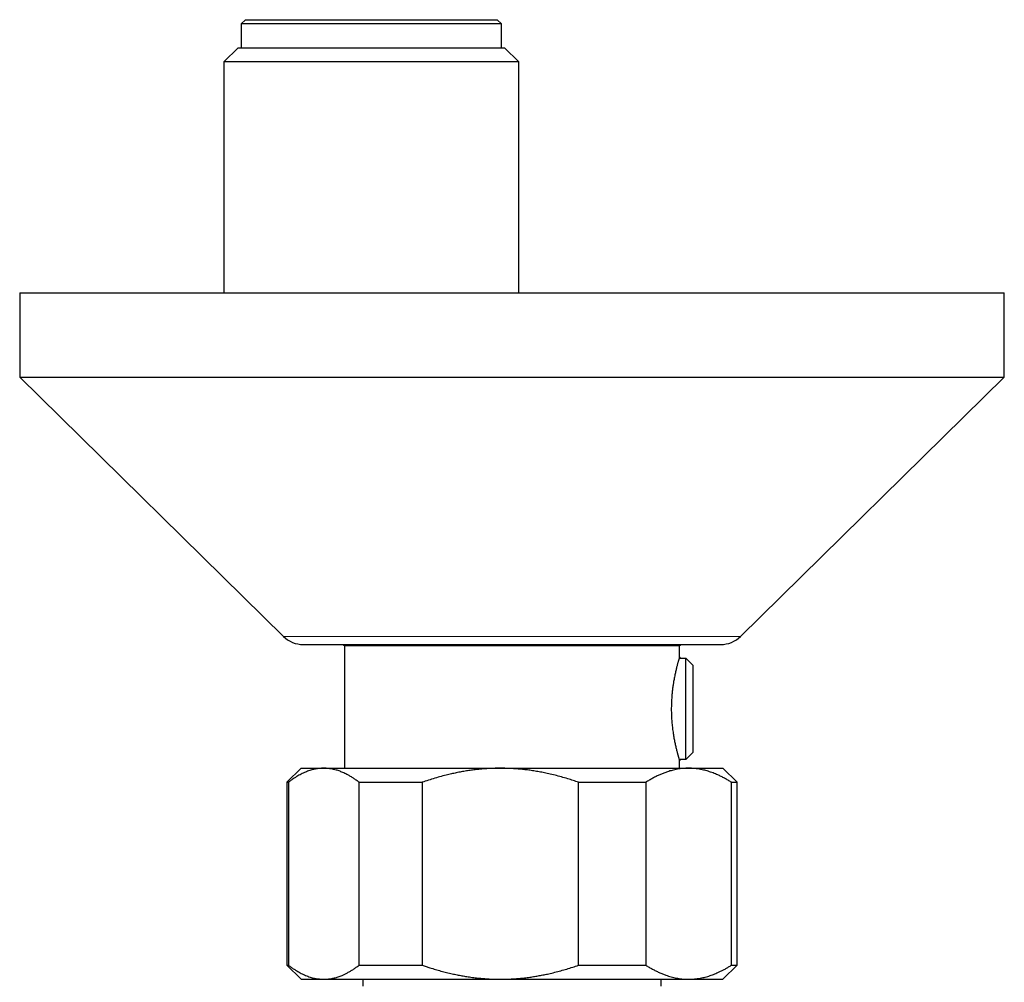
# Model space of a CAD drawing. Header units: millimetres. Extents: x 8 to 869, y 12 to 463.
# Tile 18 of 51: x 339 to 409, y 227 to 295. Entities that reach past the tile are written whole.
import ezdxf

# ---------------------------------------------------------------- set-up
doc = ezdxf.new("R2010")
doc.units = ezdxf.units.MM

msp = doc.modelspace()

# ---------------------------------------------------------------- linework, layer by layer
at = {"color": 7, "linetype": 'Continuous', "lineweight": 30}
for p, q in [((355.05, 295.137), (354.75, 294.837)), ((354.75, 294.837), (354.75, 293.137)), ((373.25, 294.837), (354.75, 294.837)), ((355.05, 295.137), (372.95, 295.137)), ((373.25, 294.837), (372.95, 295.137)), ((373.25, 293.137), (373.25, 294.837)), ((354.522, 293.137), (353.522, 292.137)), ((354.522, 293.137), (373.477, 293.137)), ((374.477, 292.137), (373.477, 293.137)), ((353.522, 292.137), (353.522, 275.714)), ((374.477, 292.137), (353.522, 292.137)), ((374.477, 275.714), (374.477, 292.137)), ((339, 275.714), (339, 269.714)), ((339, 275.714), (409, 275.714)), ((409, 269.714), (409, 275.714)), ((339, 269.714), (357.748, 251.287)), ((339, 269.714), (409, 269.714)), ((390.252, 251.287), (409, 269.714)), ((359.15, 250.714), (388.85, 250.714)), ((361.967, 250.714), (362.1, 250.637)), ((362.1, 250.637), (362.1, 241.917)), ((362.1, 250.637), (385.9, 250.637)), ((385.9, 250.637), (386.033, 250.714)), ((385.9, 249.787), (385.9, 250.637)), ((385.966, 249.787), (385.9, 249.787)), ((385.966, 249.787), (385.966, 249.745)), ((385.966, 249.745), (386.366, 249.745)), ((386.366, 242.529), (386.366, 249.745)), ((386.366, 249.745), (386.866, 249.239)), ((386.866, 249.239), (386.866, 243.035)), ((386.866, 243.035), (386.366, 242.529)), ((385.9, 241.917), (385.9, 242.488)), ((385.9, 242.487), (385.966, 242.487)), ((386.366, 242.529), (385.966, 242.529)), ((385.966, 242.529), (385.966, 242.487)), ((359, 241.917), (358, 240.917)), ((359, 241.917), (360.616, 241.917)), ((360.616, 241.917), (373.174, 241.917)), ((373.174, 241.917), (386.558, 241.917)), ((386.558, 241.917), (389, 241.917)), ((390, 240.917), (389, 241.917)), ((358, 240.917), (358, 227.917)), ((358, 240.917), (358.102, 240.917)), ((358.102, 240.917), (358.102, 227.917)), ((363.13, 240.917), (367.614, 240.917)), ((363.13, 227.917), (363.13, 240.917)), ((367.614, 240.917), (367.614, 227.917)), ((378.733, 227.917), (378.733, 240.917)), ((378.733, 240.917), (383.512, 240.917)), ((383.512, 240.917), (383.512, 227.917)), ((389.603, 227.917), (389.603, 240.917)), ((389.603, 240.917), (390, 240.917)), ((390, 227.917), (390, 240.917)), ((358, 227.917), (359, 226.917)), ((358, 227.917), (358.102, 227.917)), ((363.13, 227.917), (367.614, 227.917)), ((378.733, 227.917), (383.512, 227.917)), ((389, 226.917), (390, 227.917)), ((389.603, 227.917), (390, 227.917)), ((359, 226.917), (360.616, 226.917)), ((360.616, 226.917), (373.174, 226.917)), ((363.4, 226.917), (363.4, 226.417)), ((373.174, 226.917), (386.558, 226.917)), ((384.6, 226.417), (384.6, 226.917)), ((386.558, 226.917), (389, 226.917))]:
    msp.add_line(p, q, dxfattribs=at)
at = {"color": 252, "linetype": 'Continuous', "lineweight": 0}
msp.add_line((357.748, 251.287), (390.252, 251.287), dxfattribs=at)
at = {"color": 7, "linetype": 'Continuous', "lineweight": 30}
for centre, start, end in [((359.15, 252.714), 225.49578, 270), ((388.85, 252.714), 270, 314.50422)]:
    msp.add_arc(centre, 2, start, end, dxfattribs=at)
for points, knots in [([(385.9, 249.787), (385.9, 249.786), (385.899, 249.784), (385.894, 249.767), (385.886, 249.741), (385.874, 249.703), (385.86, 249.654), (385.842, 249.594), (385.822, 249.526), (385.8, 249.448), (385.776, 249.36), (385.749, 249.261), (385.721, 249.153), (385.691, 249.035), (385.66, 248.909), (385.629, 248.775), (385.597, 248.631), (385.566, 248.479), (385.534, 248.317), (385.506, 248.163), (385.481, 248.019), (385.46, 247.885), (385.44, 247.749), (385.421, 247.607), (385.403, 247.462), (385.387, 247.313), (385.372, 247.161), (385.358, 246.993), (385.346, 246.81), (385.336, 246.612), (385.329, 246.411), (385.326, 246.206), (385.327, 245.999), (385.331, 245.797), (385.339, 245.6), (385.349, 245.41), (385.363, 245.22), (385.38, 245.031), (385.399, 244.844), (385.422, 244.662), (385.446, 244.485), (385.472, 244.314), (385.5, 244.147), (385.529, 243.984), (385.559, 243.826), (385.591, 243.675), (385.622, 243.53), (385.654, 243.392), (385.685, 243.262), (385.716, 243.139), (385.746, 243.025), (385.772, 242.93), (385.793, 242.852), (385.811, 242.788), (385.828, 242.73), (385.843, 242.677), (385.857, 242.63), (385.869, 242.589), (385.879, 242.555), (385.888, 242.525), (385.895, 242.503), (385.899, 242.489), (385.9, 242.488), (385.9, 242.488)], [0, 0, 0, 0, 0.0170806, 0.0341749, 0.0512557, 0.0688458, 0.0864505, 0.104041, 0.1211169, 0.1382058, 0.1552822, 0.1728294, 0.1903901, 0.2079377, 0.2254755, 0.2430264, 0.2605644, 0.278588, 0.2966256, 0.314649, 0.3280504, 0.3414517, 0.3549494, 0.3684471, 0.3822552, 0.3960634, 0.4099823, 0.4239012, 0.4412961, 0.4587051, 0.4760996, 0.4940405, 0.5119974, 0.5299383, 0.5466961, 0.5634668, 0.5802249, 0.5974569, 0.6147025, 0.631935, 0.6489465, 0.6659705, 0.6829824, 0.7004478, 0.7179261, 0.7353917, 0.7531352, 0.770892, 0.7886353, 0.8068859, 0.8251511, 0.8434012, 0.8567427, 0.8700841, 0.8835232, 0.8969623, 0.9107163, 0.9244702, 0.938336, 0.9522018, 0.9693855, 0.986583, 1, 1, 1, 1]), ([(360.616, 241.917), (360.587, 241.917), (360.507, 241.916), (360.377, 241.909), (360.225, 241.894), (360.073, 241.87), (359.921, 241.84), (359.769, 241.802), (359.617, 241.756), (359.465, 241.704), (359.313, 241.643), (359.16, 241.576), (359.007, 241.501), (358.855, 241.42), (358.686, 241.322), (358.502, 241.205), (358.301, 241.068), (358.168, 240.967), (358.102, 240.917)], [0, 0, 0, 0, 0.034083, 0.093384, 0.152699, 0.212015, 0.271317, 0.331075, 0.390848, 0.450621, 0.510381, 0.571402, 0.632436, 0.693471, 0.754495, 0.836325, 0.918167, 1, 1, 1, 1]), ([(363.13, 240.917), (363.064, 240.968), (362.931, 241.068), (362.73, 241.206), (362.527, 241.334), (362.346, 241.438), (362.186, 241.521), (362.048, 241.587), (361.91, 241.647), (361.772, 241.702), (361.634, 241.75), (361.483, 241.796), (361.32, 241.838), (361.145, 241.873), (360.969, 241.899), (360.793, 241.914), (360.675, 241.916), (360.616, 241.917)], [0, 0, 0, 0, 0.082024, 0.16407, 0.246113, 0.328132, 0.383157, 0.438186, 0.49321, 0.547623, 0.602041, 0.656454, 0.725142, 0.793863, 0.862595, 0.931314, 1, 1, 1, 1]), ([(373.174, 241.917), (373.109, 241.917), (372.926, 241.916), (372.623, 241.909), (372.267, 241.891), (371.911, 241.866), (371.555, 241.831), (371.199, 241.789), (370.843, 241.738), (370.486, 241.679), (370.13, 241.612), (369.776, 241.538), (369.388, 241.447), (368.967, 241.339), (368.512, 241.21), (368.061, 241.07), (367.763, 240.968), (367.614, 240.917)], [0, 0, 0, 0, 0.034083, 0.096966, 0.159875, 0.222793, 0.285704, 0.348589, 0.412302, 0.476038, 0.539783, 0.603523, 0.66724, 0.750415, 0.833615, 0.916819, 1, 1, 1, 1]), ([(378.733, 240.917), (378.605, 240.961), (378.348, 241.049), (377.941, 241.178), (377.512, 241.303), (377.061, 241.422), (376.632, 241.525), (376.225, 241.611), (375.84, 241.683), (375.464, 241.745), (375.097, 241.796), (374.74, 241.837), (374.381, 241.87), (374.001, 241.896), (373.598, 241.914), (373.315, 241.916), (373.174, 241.917)], [0, 0, 0, 0, 0.071735, 0.143469, 0.225601, 0.307744, 0.389874, 0.458872, 0.527878, 0.596875, 0.660241, 0.723623, 0.787005, 0.85037, 0.925185, 1, 1, 1, 1]), ([(386.558, 241.917), (386.525, 241.917), (386.427, 241.917), (386.263, 241.909), (386.065, 241.892), (385.868, 241.866), (385.672, 241.832), (385.486, 241.791), (385.312, 241.746), (385.148, 241.699), (384.959, 241.637), (384.745, 241.558), (384.502, 241.456), (384.255, 241.34), (384.006, 241.21), (383.758, 241.07), (383.594, 240.968), (383.512, 240.917)], [0, 0, 0, 0, 0.031424, 0.0949, 0.158402, 0.221914, 0.285418, 0.348895, 0.402258, 0.455627, 0.508991, 0.587623, 0.666255, 0.749676, 0.833123, 0.916573, 1, 1, 1, 1]), ([(389.603, 240.917), (389.522, 240.968), (389.361, 241.068), (389.118, 241.206), (388.873, 241.334), (388.653, 241.438), (388.459, 241.521), (388.292, 241.587), (388.124, 241.647), (387.957, 241.702), (387.79, 241.75), (387.608, 241.796), (387.411, 241.838), (387.198, 241.873), (386.985, 241.899), (386.771, 241.914), (386.629, 241.916), (386.558, 241.917)], [0, 0, 0, 0, 0.082024, 0.16407, 0.246113, 0.328132, 0.383157, 0.438186, 0.49321, 0.547623, 0.602041, 0.656454, 0.725142, 0.793863, 0.862595, 0.931314, 1, 1, 1, 1]), ([(358.102, 227.917), (358.169, 227.867), (358.301, 227.767), (358.502, 227.629), (358.688, 227.512), (358.858, 227.413), (359.013, 227.331), (359.167, 227.256), (359.324, 227.187), (359.483, 227.125), (359.643, 227.07), (359.803, 227.024), (359.965, 226.985), (360.127, 226.955), (360.29, 226.934), (360.453, 226.92), (360.562, 226.918), (360.616, 226.917)], [0, 0, 0, 0, 0.081976, 0.163962, 0.245936, 0.307749, 0.369574, 0.431398, 0.49321, 0.556281, 0.619369, 0.682455, 0.745525, 0.809135, 0.872763, 0.936391, 1, 1, 1, 1]), ([(360.616, 226.917), (360.645, 226.918), (360.729, 226.918), (360.866, 226.926), (361.029, 226.944), (361.191, 226.97), (361.352, 227.004), (361.505, 227.045), (361.649, 227.09), (361.784, 227.138), (361.94, 227.2), (362.116, 227.279), (362.316, 227.381), (362.519, 227.496), (362.724, 227.625), (362.928, 227.765), (363.063, 227.867), (363.13, 227.917)], [0, 0, 0, 0, 0.034083, 0.097391, 0.160726, 0.22407, 0.287406, 0.350716, 0.403936, 0.457161, 0.510382, 0.588811, 0.66724, 0.750415, 0.833615, 0.916819, 1, 1, 1, 1]), ([(367.614, 227.917), (367.706, 227.886), (367.889, 227.823), (368.204, 227.721), (368.557, 227.612), (368.951, 227.501), (369.348, 227.398), (369.728, 227.308), (370.092, 227.23), (370.439, 227.164), (370.802, 227.103), (371.181, 227.048), (371.577, 227.001), (371.974, 226.964), (372.373, 226.937), (372.773, 226.921), (373.04, 226.918), (373.174, 226.917)], [0, 0, 0, 0, 0.051217, 0.102435, 0.174578, 0.246739, 0.318897, 0.391038, 0.45329, 0.515548, 0.577799, 0.64795, 0.718111, 0.78826, 0.858836, 0.929425, 1, 1, 1, 1]), ([(373.174, 226.917), (373.238, 226.918), (373.43, 226.918), (373.749, 226.927), (374.13, 226.946), (374.511, 226.976), (374.891, 227.014), (375.256, 227.06), (375.606, 227.113), (375.942, 227.17), (376.276, 227.235), (376.642, 227.313), (377.039, 227.407), (377.467, 227.52), (377.892, 227.643), (378.314, 227.774), (378.594, 227.87), (378.733, 227.917)], [0, 0, 0, 0, 0.034083, 0.101348, 0.168644, 0.235952, 0.303251, 0.370518, 0.430447, 0.490389, 0.550332, 0.610262, 0.688185, 0.766138, 0.844107, 0.922069, 1, 1, 1, 1]), ([(383.512, 227.917), (383.59, 227.869), (383.746, 227.772), (383.982, 227.637), (384.22, 227.512), (384.46, 227.398), (384.702, 227.294), (384.926, 227.21), (385.132, 227.141), (385.319, 227.086), (385.508, 227.039), (385.697, 226.998), (385.887, 226.966), (386.077, 226.942), (386.269, 226.925), (386.429, 226.918), (386.525, 226.918), (386.558, 226.917)], [0, 0, 0, 0, 0.0794925, 0.1589941, 0.2384844, 0.3183785, 0.3982846, 0.4781764, 0.5392277, 0.6002931, 0.6613575, 0.7224074, 0.7839416, 0.8454921, 0.9070421, 0.9685757, 1, 1, 1, 1]), ([(386.558, 226.917), (386.625, 226.918), (386.761, 226.92), (386.964, 226.935), (387.168, 226.957), (387.37, 226.989), (387.562, 227.028), (387.742, 227.072), (387.912, 227.119), (388.079, 227.172), (388.245, 227.231), (388.409, 227.294), (388.588, 227.369), (388.782, 227.457), (388.989, 227.561), (389.195, 227.672), (389.4, 227.79), (389.535, 227.875), (389.603, 227.917)], [0, 0, 0, 0, 0.065449, 0.130926, 0.196415, 0.261894, 0.327345, 0.382403, 0.437466, 0.492525, 0.54654, 0.60056, 0.654576, 0.723644, 0.792733, 0.861832, 0.930927, 1, 1, 1, 1])]:
    msp.add_open_spline(points, degree=3, knots=knots, dxfattribs=at)

doc.saveas('drawing.dxf')
